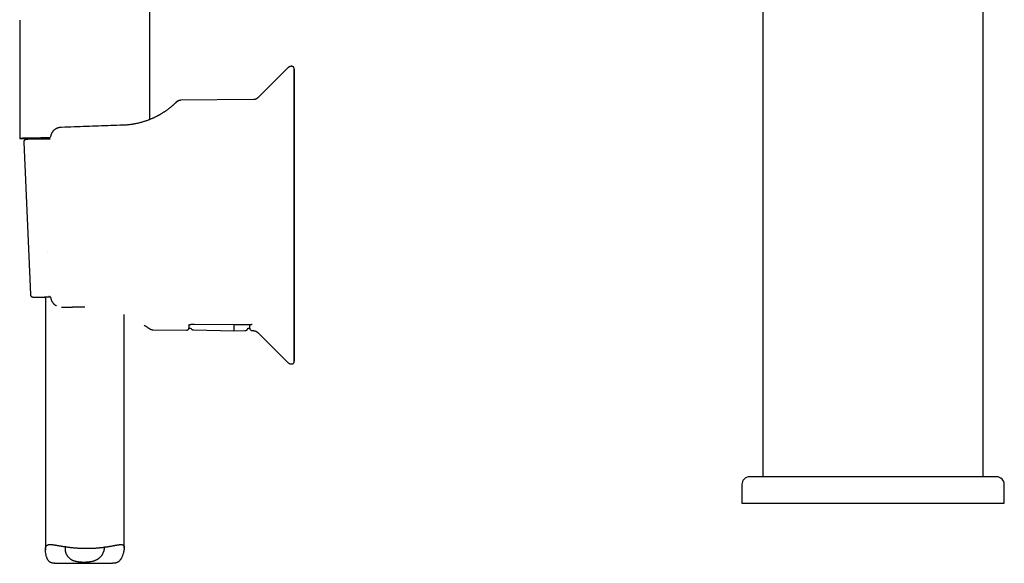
# Model space of a CAD drawing. Header units: millimetres. Extents: x 8 to 916, y 12 to 932.
# Tile 38 of 72: x 242 to 429, y 650 to 754. Entities that reach past the tile are written whole.
import ezdxf

# ---------------------------------------------------------------- set-up
doc = ezdxf.new("R2010")
doc.units = ezdxf.units.MM

msp = doc.modelspace()

# ---------------------------------------------------------------- linework, layer by layer
at = {"color": 7, "linetype": 'Continuous', "lineweight": 30}
for p, q in [((383.35, 826.32), (383.35, 666.82)), ((425.35, 666.82), (425.35, 826.32)), ((266.59, 734.86), (266.59, 796.25)), ((241.79, 753.75), (241.79, 731.25)), ((292.89, 744.7), (287.14, 738.99)), ((286.3, 738.64), (272.41, 738.52)), ((249.78, 733.37), (249.78, 733.37)), ((242.56, 730.54), (243.82, 701.54)), ((246.69, 701.08), (246.69, 652.91)), ((247.69, 701.13), (247.65, 701.13)), ((261.69, 653.3), (261.69, 697.74)), ((267.15, 694.82), (273.57, 694.76)), ((274.06, 695.14), (274.35, 695.14)), ((274.87, 694.81), (274.87, 694.81)), ((274.87, 694.8), (282.59, 694.6)), ((282.59, 694.6), (284.7, 694.66)), ((282.59, 694.6), (282.59, 694.6)), ((284.7, 694.66), (284.7, 694.66)), ((285.28, 695.14), (285.61, 695.14)), ((286.11, 694.65), (286.3, 694.65)), ((287.14, 694.3), (292.89, 688.59)), ((427.85, 666.82), (380.85, 666.82)), ((379.35, 665.32), (379.35, 661.82)), ((429.35, 661.82), (429.35, 665.32)), ((379.35, 661.82), (429.35, 661.82)), ((248.41, 650.34), (259.5, 650.34))]:
    msp.add_line(p, q, dxfattribs=at)
at = {"color": 7, "linetype": 'Continuous', "lineweight": 30, "flags": 128}
for points in [[(294.09, 688.8), (294.09, 688.82), (294.09, 688.86), (294.09, 688.91), (294.09, 688.98), (294.09, 689.08), (294.09, 689.19), (294.09, 689.32), (294.09, 689.47), (294.09, 689.64), (294.09, 689.82), (294.09, 690.03), (294.09, 690.25), (294.09, 690.49), (294.09, 690.75), (294.09, 691.03), (294.09, 691.32), (294.09, 691.63), (294.09, 691.96), (294.09, 692.31), (294.09, 692.67), (294.09, 693.05), (294.09, 693.44), (294.09, 693.85), (294.09, 694.28), (294.09, 694.72), (294.09, 695.18), (294.09, 695.65), (294.09, 696.13), (294.09, 696.63), (294.09, 697.15), (294.09, 697.68), (294.09, 698.22), (294.09, 698.77), (294.09, 699.33), (294.09, 699.91), (294.09, 700.5), (294.09, 701.1), (294.09, 701.71), (294.09, 702.33), (294.09, 702.96), (294.09, 703.6), (294.09, 704.24), (294.09, 704.9), (294.09, 705.57), (294.09, 706.24), (294.09, 706.92), (294.09, 707.6), (294.09, 708.3), (294.09, 709), (294.09, 709.7), (294.09, 710.41), (294.09, 711.12), (294.09, 711.84), (294.09, 712.56), (294.09, 713.28), (294.09, 714), (294.09, 714.73), (294.09, 715.46), (294.09, 716.19), (294.09, 716.91), (294.09, 717.64), (294.09, 718.37), (294.09, 719.1), (294.09, 719.82), (294.09, 720.55), (294.09, 721.27), (294.09, 721.98), (294.09, 722.7), (294.09, 723.41), (294.09, 724.11), (294.09, 724.81), (294.09, 725.51), (294.09, 726.19), (294.09, 726.87), (294.09, 727.55), (294.09, 728.22), (294.09, 728.87), (294.09, 729.53), (294.09, 730.17), (294.09, 730.8), (294.09, 731.42), (294.09, 732.04), (294.09, 732.64), (294.09, 733.23), (294.09, 733.81), (294.09, 734.38), (294.09, 734.93), (294.09, 735.48), (294.09, 736.01), (294.09, 736.52), (294.09, 737.03), (294.09, 737.52), (294.09, 737.99), (294.09, 738.45), (294.09, 738.9), (294.09, 739.33), (294.09, 739.74), (294.09, 740.14), (294.09, 740.53), (294.09, 740.89), (294.09, 741.24), (294.09, 741.58), (294.09, 741.89), (294.09, 742.19), (294.09, 742.47), (294.09, 742.74), (294.09, 742.98), (294.09, 743.21), (294.09, 743.42), (294.09, 743.61), (294.09, 743.78), (294.09, 743.94), (294.09, 744.07), (294.09, 744.19), (294.09, 744.29), (294.09, 744.36), (294.09, 744.42), (294.09, 744.46), (294.09, 744.49), (294.09, 744.49)], [(294.09, 744.48), (294.09, 744.47), (294.09, 744.44), (294.09, 744.38), (294.09, 744.31), (294.09, 744.22), (294.09, 744.1), (294.09, 743.97), (294.09, 743.82), (294.09, 743.66), (294.09, 743.47), (294.09, 743.27), (294.09, 743.04), (294.09, 742.8), (294.09, 742.54), (294.09, 742.27), (294.09, 741.97), (294.09, 741.66), (294.09, 741.33), (294.09, 740.99), (294.09, 740.62), (294.09, 740.25), (294.09, 739.85), (294.09, 739.44), (294.09, 739.01), (294.09, 738.57), (294.09, 738.12), (294.09, 737.64), (294.09, 737.16), (294.09, 736.66), (294.09, 736.14), (294.09, 735.62), (294.09, 735.08), (294.09, 734.52), (294.09, 733.96), (294.09, 733.38), (294.09, 732.79), (294.09, 732.2), (294.09, 731.59), (294.09, 730.97), (294.09, 730.34), (294.09, 729.7), (294.09, 729.05), (294.09, 728.39), (294.09, 727.73), (294.09, 727.05), (294.09, 726.37), (294.09, 725.69), (294.09, 725), (294.09, 724.3), (294.09, 723.59), (294.09, 722.89), (294.09, 722.17), (294.09, 721.46), (294.09, 720.74), (294.09, 720.01), (294.09, 719.29), (294.09, 718.56), (294.09, 717.84), (294.09, 717.11), (294.09, 716.38), (294.09, 715.65), (294.09, 714.92), (294.09, 714.19), (294.09, 713.47), (294.09, 712.75), (294.09, 712.03), (294.09, 711.31), (294.09, 710.6), (294.09, 709.89), (294.09, 709.18), (294.09, 708.48), (294.09, 707.79), (294.09, 707.1), (294.09, 706.42), (294.09, 705.74), (294.09, 705.08), (294.09, 704.42), (294.09, 703.77), (294.09, 703.13), (294.09, 702.49), (294.09, 701.87), (294.09, 701.26), (294.09, 700.66), (294.09, 700.06), (294.09, 699.48), (294.09, 698.92), (294.09, 698.36), (294.09, 697.82), (294.09, 697.29), (294.09, 696.77), (294.09, 696.27), (294.09, 695.78), (294.09, 695.3), (294.09, 694.84), (294.09, 694.39), (294.09, 693.96), (294.09, 693.55), (294.09, 693.15), (294.09, 692.77), (294.09, 692.4), (294.09, 692.05), (294.09, 691.72), (294.09, 691.4), (294.09, 691.1), (294.09, 690.82), (294.09, 690.56), (294.09, 690.31), (294.09, 690.08), (294.09, 689.87), (294.09, 689.68), (294.09, 689.51), (294.09, 689.36), (294.09, 689.22), (294.09, 689.1), (294.09, 689.01), (294.09, 688.93), (294.09, 688.87), (294.09, 688.83), (294.09, 688.81)], [(247.64, 731.34), (247.49, 731.34), (247.25, 731.34), (247.02, 731.34), (246.79, 731.34), (246.56, 731.34), (246.34, 731.33), (246.13, 731.33), (245.92, 731.33), (245.72, 731.33), (245.52, 731.33), (245.33, 731.32), (245.15, 731.32), (244.97, 731.32), (244.8, 731.32), (244.63, 731.31), (244.47, 731.31), (244.32, 731.31), (244.17, 731.31), (244.03, 731.3), (243.9, 731.3), (243.78, 731.3), (243.66, 731.3), (243.55, 731.29), (243.44, 731.29), (243.35, 731.29), (243.26, 731.29), (243.18, 731.28), (243.11, 731.28), (243.04, 731.28), (242.98, 731.27), (242.93, 731.27), (242.89, 731.27), (242.85, 731.27), (242.83, 731.26), (242.81, 731.26), (242.79, 731.26), (242.79, 731.25), (242.79, 731.25), (242.81, 731.25), (242.82, 731.25), (242.85, 731.24), (242.89, 731.24), (242.93, 731.24), (242.98, 731.23), (243.04, 731.23), (243.1, 731.23), (243.18, 731.23), (243.26, 731.22), (243.35, 731.22), (243.44, 731.22), (243.55, 731.21), (243.66, 731.21), (243.77, 731.21), (243.9, 731.21), (244.03, 731.2), (244.17, 731.2), (244.32, 731.2), (244.47, 731.2), (244.63, 731.19), (244.79, 731.19), (244.97, 731.19), (245.14, 731.19), (245.33, 731.19), (245.52, 731.18), (245.72, 731.18), (245.92, 731.18), (246.13, 731.18), (246.34, 731.17), (246.56, 731.17), (246.79, 731.17), (247.01, 731.17), (247.25, 731.17), (247.49, 731.17), (247.62, 731.16)], [(247.05, 709.65), (247.05, 709.65), (247.05, 709.66), (247.05, 709.66)], [(247.49, 701.13), (247.35, 701.13), (247.33, 701.13)], [(275.08, 695.9), (282.51, 695.84), (285.93, 695.8)]]:
    msp.add_lwpolyline(points, dxfattribs=at)
at = {"color": 7, "linetype": 'Continuous', "lineweight": 30}
for centre, radius, start, end in [((243.69, 705.17), 26.15, 89.4085, 94.1567), ((246.72, 847.24), 116.09, 267.5653, 270.4453), ((250.19, 254.8), 476.56, 90.3063, 90.7497), ((286.11, 695.15), 0.5, 181, 269.4917), ((380.85, 665.32), 1.5, 90, 180), ((427.85, 665.32), 1.5, 0, 90)]:
    msp.add_arc(centre, radius, start, end, dxfattribs=at)
for points, knots in [([(293.59, 744.99), (293.59, 744.99), (293.57, 744.99), (293.52, 744.99), (293.46, 744.98), (293.4, 744.97), (293.34, 744.96), (293.27, 744.94), (293.22, 744.92), (293.16, 744.89), (293.11, 744.87), (293.05, 744.83), (293, 744.8), (292.96, 744.76), (292.92, 744.73), (292.89, 744.71), (292.89, 744.7)], [0, 0, 0, 0, 0.001282, 0.084273, 0.166569, 0.248186, 0.329135, 0.409422, 0.489046, 0.568001, 0.646275, 0.723853, 0.80071, 0.876817, 0.952136, 1, 1, 1, 1]), ([(294.09, 744.5), (294.09, 744.5), (294.09, 744.5), (294.09, 744.5), (294.09, 744.51), (294.09, 744.51), (294.09, 744.52), (294.09, 744.53), (294.09, 744.53), (294.09, 744.55), (294.08, 744.56), (294.08, 744.58), (294.08, 744.6), (294.07, 744.63), (294.06, 744.67), (294.04, 744.7), (294.03, 744.74), (294, 744.77), (293.98, 744.8), (293.95, 744.84), (293.92, 744.86), (293.89, 744.89), (293.85, 744.92), (293.82, 744.94), (293.78, 744.95), (293.74, 744.97), (293.69, 744.98), (293.65, 744.99), (293.61, 744.99), (293.59, 744.99), (293.59, 744.99)], [0, 0, 0, 0, 0.0434819, 0.1040699, 0.1442095, 0.1714964, 0.1934558, 0.2116375, 0.2278831, 0.2437336, 0.2606239, 0.2810603, 0.3074402, 0.3403141, 0.3765545, 0.4148297, 0.4550328, 0.4966534, 0.5392337, 0.5824598, 0.6261288, 0.6701095, 0.7143151, 0.7586862, 0.8031809, 0.8477685, 0.892426, 0.9415126, 0.9898026, 1, 1, 1, 1]), ([(294.09, 744.48), (294.09, 744.48), (294.09, 744.49), (294.09, 744.49), (294.09, 744.5), (294.09, 744.5)], [0, 0, 0, 0, 0.297968, 0.768333, 1, 1, 1, 1]), ([(287.14, 738.99), (287.14, 738.99), (287.12, 738.97), (287.09, 738.94), (287.04, 738.9), (286.98, 738.86), (286.93, 738.82), (286.87, 738.79), (286.81, 738.76), (286.75, 738.73), (286.68, 738.71), (286.61, 738.68), (286.54, 738.67), (286.46, 738.65), (286.39, 738.65), (286.34, 738.64), (286.31, 738.64), (286.3, 738.64)], [0, 0, 0, 0, 0.000793, 0.072689, 0.144718, 0.216856, 0.289083, 0.361385, 0.43375, 0.506169, 0.586629, 0.666603, 0.745889, 0.824526, 0.902551, 0.979993, 1, 1, 1, 1]), ([(272.4, 738.51), (272.37, 738.51), (272.3, 738.51), (272.2, 738.49), (272.12, 738.47), (272.04, 738.44), (271.98, 738.42), (271.93, 738.39), (271.9, 738.37), (271.87, 738.36), (271.85, 738.34), (271.83, 738.33), (271.82, 738.32), (271.8, 738.31), (271.79, 738.3), (271.78, 738.29), (271.76, 738.27), (271.74, 738.26), (271.73, 738.24), (271.71, 738.23), (271.7, 738.22), (271.69, 738.22), (271.69, 738.21), (271.68, 738.2), (271.67, 738.19), (271.65, 738.17), (271.63, 738.15), (271.6, 738.13), (271.58, 738.11), (271.55, 738.08), (271.51, 738.05), (271.48, 738.02), (271.43, 737.98), (271.38, 737.93), (271.33, 737.88), (271.27, 737.83), (271.21, 737.77), (271.14, 737.71), (271.06, 737.63), (270.96, 737.55), (270.85, 737.46), (270.74, 737.36), (270.63, 737.27), (270.51, 737.17), (270.38, 737.07), (270.24, 736.96), (270.09, 736.85), (269.93, 736.73), (269.76, 736.6), (269.58, 736.48), (269.4, 736.35), (269.21, 736.23), (269.03, 736.11), (268.85, 736), (268.68, 735.9), (268.54, 735.81), (268.41, 735.74), (268.29, 735.67), (268.16, 735.6), (268.02, 735.53), (267.87, 735.45), (267.71, 735.37), (267.54, 735.28), (267.35, 735.19), (267.15, 735.1), (266.94, 735.01), (266.72, 734.92), (266.49, 734.82), (266.25, 734.73), (265.99, 734.63), (265.72, 734.54), (265.43, 734.45), (265.14, 734.36), (264.83, 734.28), (264.51, 734.19), (264.18, 734.12), (263.85, 734.05), (263.52, 733.99), (263.2, 733.94), (262.87, 733.89), (262.53, 733.85), (262.17, 733.81), (261.81, 733.79), (261.56, 733.78), (261.44, 733.77)], [0, 0, 0, 0, 0.005579, 0.010712, 0.015359, 0.0195, 0.023124, 0.026238, 0.028248, 0.029994, 0.031554, 0.03333, 0.035467, 0.038023, 0.04103, 0.04426, 0.050851, 0.056713, 0.061847, 0.066258, 0.069946, 0.072916, 0.076777, 0.08066, 0.084589, 0.09534, 0.106422, 0.116677, 0.12756, 0.139089, 0.151259, 0.164331, 0.178054, 0.192417, 0.207281, 0.221998, 0.236478, 0.25073, 0.270307, 0.28946, 0.308203, 0.326549, 0.34459, 0.36245, 0.380527, 0.398838, 0.417353, 0.436525, 0.455813, 0.475119, 0.493914, 0.512129, 0.52978, 0.544861, 0.55953, 0.573797, 0.58253, 0.592009, 0.602242, 0.613192, 0.624406, 0.636262, 0.648758, 0.661897, 0.67568, 0.690114, 0.704327, 0.719134, 0.734547, 0.750587, 0.767276, 0.783705, 0.80077, 0.818371, 0.836422, 0.85494, 0.873945, 0.890645, 0.907743, 0.925264, 0.943238, 0.961697, 0.980624, 1, 1, 1, 1]), ([(272.4, 738.51), (272.41, 738.51), (272.41, 738.52), (272.41, 738.52), (272.41, 738.52)], [0, 0, 0, 0, 0.309538, 1, 1, 1, 1]), ([(249.56, 733.35), (249.54, 733.35), (249.49, 733.34), (249.42, 733.33), (249.37, 733.32), (249.35, 733.32)], [0, 0, 0, 0, 0.240967, 0.717641, 1, 1, 1, 1]), ([(249.78, 733.37), (249.75, 733.37), (249.67, 733.36), (249.6, 733.35), (249.56, 733.35)], [0, 0, 0, 0, 0.491821, 1, 1, 1, 1]), ([(249.78, 733.37), (249.74, 733.37), (249.66, 733.36), (249.59, 733.35), (249.56, 733.35)], [0, 0, 0, 0, 0.610952, 1, 1, 1, 1]), ([(261.44, 733.77), (260.67, 733.75), (259.13, 733.69), (256.81, 733.61), (254.48, 733.53), (252.13, 733.45), (250.57, 733.4), (249.78, 733.37)], [0, 0, 0, 0, 0.197835, 0.396893, 0.596982, 0.798016, 1, 1, 1, 1]), ([(249.36, 733.32), (249.32, 733.31), (249.24, 733.3), (249.14, 733.27), (249.03, 733.24), (248.92, 733.2), (248.81, 733.15), (248.68, 733.08), (248.55, 733), (248.42, 732.91), (248.32, 732.82), (248.23, 732.74), (248.16, 732.66), (248.1, 732.59), (248.04, 732.51), (247.98, 732.43), (247.93, 732.34), (247.87, 732.24), (247.82, 732.13), (247.77, 732), (247.72, 731.85), (247.68, 731.7), (247.67, 731.59), (247.66, 731.54)], [0, 0, 0, 0, 0.046287, 0.090068, 0.131746, 0.173623, 0.217052, 0.273493, 0.332262, 0.39295, 0.452525, 0.491341, 0.529532, 0.567133, 0.604189, 0.640776, 0.679781, 0.723198, 0.771126, 0.823314, 0.879234, 0.938372, 1, 1, 1, 1]), ([(247.62, 731.15), (247.58, 731.15), (247.48, 731.15), (247.32, 731.15), (247.15, 731.14), (246.98, 731.14), (246.82, 731.14), (246.66, 731.14), (246.5, 731.14), (246.35, 731.14), (246.19, 731.14), (246.04, 731.13), (245.9, 731.13), (245.75, 731.13), (245.61, 731.13), (245.48, 731.13), (245.34, 731.13), (245.21, 731.12), (245.09, 731.12), (244.96, 731.12), (244.84, 731.12), (244.73, 731.12), (244.61, 731.12), (244.5, 731.11), (244.4, 731.11), (244.3, 731.11), (244.2, 731.11), (244.1, 731.11), (244.01, 731.1), (243.92, 731.1), (243.84, 731.1), (243.76, 731.1), (243.69, 731.1), (243.61, 731.09), (243.55, 731.09), (243.48, 731.09), (243.42, 731.09), (243.37, 731.09), (243.31, 731.08), (243.26, 731.08), (243.22, 731.08), (243.17, 731.08), (243.13, 731.07), (243.1, 731.07), (243.06, 731.07), (243.03, 731.07), (243.01, 731.06), (242.99, 731.06), (242.98, 731.06), (242.96, 731.05), (242.94, 731.05), (242.93, 731.04), (242.91, 731.04), (242.89, 731.03), (242.87, 731.02), (242.85, 731.01), (242.82, 731), (242.8, 730.99), (242.77, 730.97), (242.75, 730.95), (242.72, 730.93), (242.69, 730.9), (242.67, 730.87), (242.64, 730.83), (242.62, 730.8), (242.6, 730.76), (242.59, 730.72), (242.57, 730.67), (242.57, 730.63), (242.56, 730.58), (242.56, 730.55), (242.56, 730.54)], [0, 0, 0, 0, 0.014836, 0.034675, 0.054514, 0.074355, 0.094196, 0.114038, 0.133881, 0.153725, 0.173571, 0.193418, 0.213266, 0.233116, 0.252968, 0.272822, 0.292679, 0.312538, 0.3324, 0.352265, 0.372134, 0.392007, 0.411885, 0.431768, 0.451657, 0.471554, 0.49146, 0.511375, 0.531302, 0.551243, 0.5712, 0.591178, 0.61118, 0.631213, 0.651284, 0.671404, 0.691587, 0.711853, 0.732232, 0.752769, 0.773535, 0.79465, 0.816337, 0.83907, 0.864134, 0.880917, 0.893936, 0.903104, 0.910688, 0.916996, 0.922351, 0.927001, 0.931132, 0.934896, 0.938419, 0.941807, 0.945155, 0.948515, 0.951954, 0.955515, 0.959211, 0.963029, 0.96694, 0.970915, 0.97493, 0.97897, 0.983025, 0.987089, 0.991565, 0.995975, 1, 1, 1, 1]), ([(243.82, 701.54), (243.82, 701.54), (243.82, 701.52), (243.82, 701.49), (243.83, 701.44), (243.84, 701.4), (243.86, 701.36), (243.88, 701.32), (243.9, 701.29), (243.92, 701.25), (243.95, 701.22), (243.98, 701.2), (244, 701.17), (244.03, 701.15), (244.05, 701.14), (244.08, 701.12), (244.1, 701.11), (244.12, 701.1), (244.14, 701.09), (244.16, 701.09), (244.18, 701.08), (244.2, 701.08), (244.21, 701.07), (244.23, 701.07), (244.24, 701.07), (244.26, 701.06), (244.28, 701.06), (244.3, 701.06), (244.33, 701.05), (244.36, 701.05), (244.4, 701.05), (244.44, 701.05), (244.49, 701.04), (244.54, 701.04), (244.59, 701.04), (244.64, 701.04), (244.7, 701.04), (244.76, 701.03), (244.83, 701.03), (244.9, 701.03), (244.97, 701.03), (245.05, 701.03), (245.13, 701.02), (245.21, 701.02), (245.3, 701.02), (245.39, 701.02), (245.49, 701.02), (245.59, 701.02), (245.69, 701.01), (245.8, 701.01), (245.91, 701.01), (246.02, 701.01), (246.14, 701.01), (246.26, 701.01), (246.38, 701), (246.51, 701), (246.61, 701), (246.67, 701), (246.69, 701)], [0, 0, 0, 0, 0.001122, 0.00735, 0.01348, 0.019516, 0.025462, 0.031317, 0.037076, 0.042733, 0.048273, 0.053677, 0.058919, 0.063975, 0.068843, 0.073548, 0.078155, 0.082761, 0.087456, 0.092358, 0.097611, 0.103382, 0.10987, 0.117325, 0.126079, 0.136604, 0.149635, 0.166473, 0.190034, 0.231335, 0.262042, 0.291081, 0.321849, 0.351456, 0.380405, 0.408955, 0.437242, 0.465347, 0.493321, 0.521198, 0.549001, 0.576746, 0.604447, 0.63211, 0.659745, 0.687355, 0.714945, 0.742518, 0.770078, 0.797625, 0.825161, 0.852689, 0.88021, 0.907723, 0.935231, 0.962734, 0.990232, 1, 1, 1, 1]), ([(246.52, 701.07), (246.52, 701.07), (246.52, 701.07), (246.53, 701.07), (246.53, 701.07), (246.54, 701.07), (246.56, 701.07), (246.58, 701.08), (246.6, 701.08), (246.63, 701.08), (246.66, 701.08), (246.7, 701.08), (246.74, 701.08), (246.79, 701.08), (246.84, 701.09), (246.9, 701.09), (246.96, 701.09), (247.03, 701.09), (247.09, 701.09), (247.17, 701.09), (247.24, 701.1), (247.32, 701.1), (247.41, 701.1), (247.5, 701.1), (247.59, 701.1), (247.66, 701.1), (247.69, 701.1), (247.7, 701.1)], [0, 0, 0, 0, 0.003358, 0.028976, 0.05821, 0.091008, 0.127065, 0.165887, 0.20691, 0.2496, 0.293514, 0.338318, 0.383765, 0.429682, 0.475946, 0.522468, 0.569187, 0.616057, 0.663045, 0.710126, 0.757282, 0.804497, 0.851762, 0.899068, 0.946407, 0.993774, 1, 1, 1, 1]), ([(247.71, 700.94), (247.72, 700.89), (247.73, 700.77), (247.77, 700.62), (247.82, 700.47), (247.87, 700.34), (247.93, 700.22), (247.99, 700.12), (248.05, 700.03), (248.11, 699.95), (248.17, 699.88), (248.22, 699.82), (248.27, 699.77), (248.32, 699.72), (248.37, 699.66), (248.44, 699.61), (248.52, 699.55), (248.61, 699.49), (248.69, 699.44), (248.73, 699.41), (248.75, 699.4)], [0, 0, 0, 0, 0.088786, 0.172741, 0.251249, 0.324179, 0.391579, 0.453535, 0.510184, 0.561569, 0.607726, 0.648691, 0.684503, 0.719411, 0.759797, 0.805637, 0.856905, 0.913573, 0.975552, 1, 1, 1, 1]), ([(249.74, 699.15), (249.8, 699.15), (249.91, 699.15), (250.08, 699.15), (250.26, 699.15), (250.44, 699.15), (250.61, 699.15), (250.79, 699.15), (250.97, 699.15), (251.17, 699.15), (251.38, 699.15), (251.6, 699.15), (251.82, 699.15), (252.03, 699.16), (252.3, 699.16), (252.63, 699.16), (253.02, 699.16), (253.41, 699.16), (253.8, 699.16), (254.06, 699.16), (254.19, 699.16)], [0, 0, 0, 0, 0.039839, 0.079709, 0.119709, 0.159859, 0.200116, 0.240384, 0.280528, 0.320451, 0.370285, 0.419687, 0.468669, 0.517343, 0.565958, 0.652766, 0.739574, 0.826382, 0.91319, 1, 1, 1, 1]), ([(273.98, 695.71), (273.98, 695.71), (273.98, 695.71), (273.98, 695.71), (273.99, 695.72), (274, 695.73), (274.02, 695.73), (274.04, 695.74), (274.07, 695.75), (274.09, 695.76), (274.13, 695.78), (274.16, 695.79), (274.2, 695.8), (274.25, 695.81), (274.3, 695.82), (274.35, 695.84), (274.4, 695.85), (274.46, 695.86), (274.52, 695.87), (274.58, 695.87), (274.65, 695.88), (274.71, 695.89), (274.78, 695.89), (274.84, 695.9), (274.91, 695.9), (274.98, 695.9), (275.04, 695.9), (275.07, 695.9), (275.08, 695.9)], [0, 0, 0, 0, 0.026907, 0.057687, 0.089712, 0.123052, 0.157719, 0.193671, 0.230814, 0.269017, 0.308124, 0.347932, 0.389024, 0.428438, 0.46906, 0.510627, 0.552924, 0.595732, 0.638834, 0.682023, 0.725049, 0.767752, 0.810014, 0.851728, 0.893648, 0.935869, 0.978323, 1, 1, 1, 1]), ([(265.52, 695.67), (265.57, 695.65), (265.66, 695.59), (265.8, 695.5), (265.93, 695.42), (266.05, 695.34), (266.17, 695.26), (266.25, 695.21), (266.31, 695.17), (266.35, 695.14), (266.38, 695.12), (266.41, 695.1), (266.44, 695.08), (266.46, 695.07), (266.48, 695.06), (266.49, 695.05), (266.51, 695.04), (266.52, 695.03), (266.53, 695.03), (266.54, 695.02), (266.55, 695.02), (266.56, 695.01), (266.57, 695), (266.59, 694.99), (266.61, 694.97), (266.63, 694.96), (266.65, 694.95), (266.66, 694.95), (266.68, 694.94), (266.69, 694.93), (266.7, 694.93), (266.71, 694.92), (266.73, 694.91), (266.74, 694.91), (266.75, 694.9), (266.76, 694.9), (266.77, 694.89), (266.8, 694.88), (266.84, 694.87), (266.89, 694.85), (266.96, 694.84), (267.02, 694.83), (267.06, 694.82), (267.07, 694.82)], [0, 0, 0, 0, 0.0650551, 0.1385037, 0.2130743, 0.2932232, 0.3741396, 0.4558509, 0.4942036, 0.5305658, 0.5647931, 0.5968952, 0.6268787, 0.6492192, 0.6702227, 0.6898899, 0.7097124, 0.720744, 0.7322231, 0.7441521, 0.7565358, 0.7703206, 0.7866463, 0.8050201, 0.8244416, 0.8425584, 0.8593249, 0.8747335, 0.8887776, 0.9014418, 0.9113812, 0.920306, 0.9282882, 0.9354284, 0.9376464, 0.9397927, 0.9422116, 0.9478068, 0.9559672, 0.9667515, 0.980164, 0.9961629, 1, 1, 1, 1]), ([(273.57, 694.76), (273.57, 694.76), (273.59, 694.76), (273.63, 694.76), (273.67, 694.77), (273.72, 694.78), (273.76, 694.8), (273.8, 694.81), (273.83, 694.84), (273.87, 694.86), (273.9, 694.88), (273.93, 694.91), (273.95, 694.94), (273.98, 694.97), (274, 695), (274.01, 695.03), (274.03, 695.06), (274.04, 695.09), (274.05, 695.12), (274.05, 695.14), (274.06, 695.14)], [0, 0, 0, 0, 0.026211, 0.093937, 0.160553, 0.226105, 0.290615, 0.354091, 0.416522, 0.477883, 0.538127, 0.597192, 0.654987, 0.711393, 0.766242, 0.819291, 0.870158, 0.918173, 0.962142, 1, 1, 1, 1]), ([(274.06, 695.14), (274.06, 695.14), (274.06, 695.14), (274.06, 695.15), (274.06, 695.16), (274.06, 695.18), (274.06, 695.21), (274.06, 695.24), (274.06, 695.27), (274.06, 695.31), (274.06, 695.36), (274.06, 695.41), (274.06, 695.47), (274.06, 695.55), (274.06, 695.64), (274.06, 695.72), (274.07, 695.75)], [0, 0, 0, 0, 0.048845, 0.116707, 0.184641, 0.252574, 0.320836, 0.389098, 0.457433, 0.525767, 0.594619, 0.663471, 0.732398, 0.801325, 0.9052, 1, 1, 1, 1]), ([(274.35, 695.14), (274.35, 695.14), (274.36, 695.12), (274.38, 695.09), (274.4, 695.05), (274.43, 695.01), (274.46, 694.98), (274.49, 694.95), (274.53, 694.92), (274.57, 694.89), (274.61, 694.87), (274.65, 694.85), (274.7, 694.83), (274.75, 694.82), (274.8, 694.81), (274.84, 694.8), (274.86, 694.8), (274.87, 694.8)], [0, 0, 0, 0, 0.027566, 0.095064, 0.164023, 0.233971, 0.304604, 0.375725, 0.447203, 0.518948, 0.590894, 0.662997, 0.73522, 0.807537, 0.88716, 0.965718, 1, 1, 1, 1]), ([(282.59, 695.83), (282.59, 695.82), (282.59, 695.78), (282.59, 695.71), (282.59, 695.62), (282.59, 695.54), (282.59, 695.48), (282.59, 695.43), (282.59, 695.41), (282.59, 695.4)], [0, 0, 0, 0, 0.050817, 0.206711, 0.367128, 0.523084, 0.683567, 0.839523, 1, 1, 1, 1]), ([(282.59, 695.4), (282.59, 695.35), (282.59, 695.26), (282.59, 695.13), (282.59, 695.02), (282.59, 694.93), (282.59, 694.84), (282.59, 694.76), (282.59, 694.7), (282.59, 694.65), (282.59, 694.61), (282.59, 694.61), (282.59, 694.6)], [0, 0, 0, 0, 0.093337, 0.186673, 0.280008, 0.373343, 0.466676, 0.56001, 0.670008, 0.780006, 0.890003, 1, 1, 1, 1]), ([(284.7, 694.66), (284.72, 694.66), (284.75, 694.66), (284.79, 694.67), (284.84, 694.68), (284.89, 694.69), (284.93, 694.71), (284.97, 694.73), (285.01, 694.75), (285.05, 694.78), (285.09, 694.81), (285.12, 694.84), (285.15, 694.87), (285.17, 694.9), (285.2, 694.94), (285.22, 694.97), (285.23, 695.01), (285.25, 695.04), (285.26, 695.08), (285.27, 695.11), (285.27, 695.13), (285.28, 695.14), (285.28, 695.14)], [0, 0, 0, 0, 0.0526377, 0.1135021, 0.1735445, 0.2327845, 0.2912298, 0.3488775, 0.4057141, 0.4617152, 0.5168448, 0.5710538, 0.6242778, 0.6764335, 0.7274144, 0.7770821, 0.8252545, 0.8716793, 0.9159773, 0.957498, 0.9950089, 1, 1, 1, 1]), ([(285.61, 695.14), (285.61, 695.14), (285.61, 695.14), (285.61, 695.15), (285.61, 695.18), (285.61, 695.21), (285.61, 695.25), (285.61, 695.3), (285.61, 695.38), (285.61, 695.47), (285.6, 695.56), (285.6, 695.66), (285.6, 695.75), (285.6, 695.8), (285.6, 695.81)], [0, 0, 0, 0, 0.023552, 0.141327, 0.259103, 0.318376, 0.377649, 0.495224, 0.612799, 0.704021, 0.795266, 0.886511, 0.977733, 1, 1, 1, 1]), ([(286.09, 695.83), (286.09, 695.83), (286.06, 695.82), (286.01, 695.81), (285.96, 695.8), (285.93, 695.8), (285.93, 695.8)], [0, 0, 0, 0, 0.0198413, 0.4717351, 0.9288756, 1, 1, 1, 1]), ([(286.3, 694.65), (286.31, 694.65), (286.33, 694.65), (286.38, 694.65), (286.45, 694.64), (286.52, 694.63), (286.59, 694.61), (286.66, 694.59), (286.72, 694.57), (286.78, 694.54), (286.85, 694.52), (286.9, 694.48), (286.96, 694.45), (287.01, 694.41), (287.07, 694.37), (287.11, 694.33), (287.13, 694.31), (287.14, 694.3)], [0, 0, 0, 0, 0.0127798, 0.0893858, 0.1654588, 0.2410087, 0.3160413, 0.3905589, 0.4645602, 0.5380403, 0.6109909, 0.6833998, 0.7552508, 0.8265237, 0.897193, 0.9672279, 1, 1, 1, 1]), ([(292.88, 688.59), (292.89, 688.59), (292.9, 688.58), (292.93, 688.55), (292.98, 688.51), (293.03, 688.47), (293.08, 688.44), (293.13, 688.41), (293.19, 688.39), (293.25, 688.36), (293.31, 688.34), (293.38, 688.32), (293.44, 688.31), (293.51, 688.31), (293.56, 688.3), (293.58, 688.3), (293.59, 688.3)], [0, 0, 0, 0, 0.007123, 0.084717, 0.162495, 0.240419, 0.318462, 0.396602, 0.474822, 0.55311, 0.63996, 0.726156, 0.811492, 0.896022, 0.979789, 1, 1, 1, 1]), ([(293.59, 688.3), (293.59, 688.3), (293.61, 688.3), (293.65, 688.31), (293.69, 688.31), (293.74, 688.32), (293.78, 688.34), (293.82, 688.36), (293.85, 688.38), (293.89, 688.4), (293.92, 688.42), (293.95, 688.45), (293.97, 688.48), (294, 688.51), (294.02, 688.54), (294.03, 688.57), (294.05, 688.6), (294.06, 688.64), (294.07, 688.66), (294.08, 688.69), (294.08, 688.71), (294.08, 688.73), (294.09, 688.74), (294.09, 688.76), (294.09, 688.76), (294.09, 688.77), (294.09, 688.78), (294.09, 688.78), (294.09, 688.79), (294.09, 688.79), (294.09, 688.79), (294.09, 688.8), (294.09, 688.8), (294.09, 688.8), (294.09, 688.8)], [0, 0, 0, 0, 0.009751, 0.045107, 0.07988, 0.114094, 0.147765, 0.180898, 0.213489, 0.245527, 0.27699, 0.307848, 0.338059, 0.367566, 0.396294, 0.424143, 0.450967, 0.476542, 0.500467, 0.522004, 0.540171, 0.554783, 0.566865, 0.577757, 0.588727, 0.600725, 0.614929, 0.632897, 0.656744, 0.689689, 0.737061, 0.808621, 0.925628, 1, 1, 1, 1]), ([(248.41, 650.34), (248.37, 650.34), (248.3, 650.35), (248.18, 650.35), (248.07, 650.37), (247.96, 650.39), (247.85, 650.42), (247.75, 650.45), (247.66, 650.5), (247.57, 650.55), (247.48, 650.61), (247.4, 650.69), (247.32, 650.77), (247.25, 650.86), (247.17, 650.97), (247.1, 651.09), (247.04, 651.22), (246.98, 651.35), (246.94, 651.48), (246.88, 651.64), (246.83, 651.85), (246.78, 652.07), (246.74, 652.28), (246.71, 652.48), (246.7, 652.67), (246.69, 652.83), (246.69, 652.95), (246.69, 653.04), (246.7, 653.12), (246.71, 653.2), (246.72, 653.28), (246.73, 653.35), (246.75, 653.42), (246.77, 653.48), (246.8, 653.55), (246.84, 653.62), (246.88, 653.68), (246.93, 653.73), (246.99, 653.78), (247.06, 653.82), (247.13, 653.85), (247.2, 653.87), (247.28, 653.89), (247.37, 653.91), (247.46, 653.91), (247.56, 653.92), (247.67, 653.92), (247.78, 653.91), (247.89, 653.9), (248.02, 653.89), (248.16, 653.87), (248.32, 653.85), (248.48, 653.83), (248.65, 653.8), (248.83, 653.77), (249.01, 653.74), (249.2, 653.71), (249.38, 653.68), (249.55, 653.65), (249.71, 653.62), (249.87, 653.59), (250.04, 653.57), (250.21, 653.54), (250.39, 653.51), (250.57, 653.49), (250.75, 653.46), (250.94, 653.44), (251.12, 653.41), (251.31, 653.39), (251.51, 653.37), (251.72, 653.34), (251.94, 653.32), (252.16, 653.3), (252.38, 653.28), (252.61, 653.26), (252.84, 653.25), (253.07, 653.24), (253.22, 653.23), (253.3, 653.22)], [0, 0, 0, 0, 0.010127, 0.021562, 0.033074, 0.044586, 0.055954, 0.067323, 0.078802, 0.090281, 0.101917, 0.113554, 0.125309, 0.137064, 0.151104, 0.165145, 0.179284, 0.193423, 0.205657, 0.217891, 0.242407, 0.264489, 0.283484, 0.302548, 0.321632, 0.340887, 0.350538, 0.360188, 0.36995, 0.379712, 0.389518, 0.399324, 0.409206, 0.419101, 0.431763, 0.444425, 0.45719, 0.469955, 0.482845, 0.495736, 0.508721, 0.521707, 0.534334, 0.546962, 0.55966, 0.572359, 0.585138, 0.597917, 0.610754, 0.623591, 0.638626, 0.653661, 0.668775, 0.683889, 0.699096, 0.714303, 0.729582, 0.744861, 0.756667, 0.76848, 0.780634, 0.792788, 0.804977, 0.817167, 0.82945, 0.841733, 0.854054, 0.866374, 0.878469, 0.890574, 0.904163, 0.917753, 0.931396, 0.945039, 0.958751, 0.972463, 0.986231, 1, 1, 1, 1]), ([(250.56, 653.49), (250.56, 653.49), (250.55, 653.47), (250.53, 653.43), (250.5, 653.37), (250.48, 653.32), (250.46, 653.25), (250.45, 653.19), (250.44, 653.12), (250.44, 653.03), (250.44, 652.9), (250.46, 652.75), (250.49, 652.59), (250.54, 652.42), (250.6, 652.26), (250.66, 652.1), (250.74, 651.96), (250.81, 651.84), (250.89, 651.72), (250.98, 651.6), (251.08, 651.48), (251.19, 651.37), (251.31, 651.26), (251.43, 651.17), (251.54, 651.1), (251.63, 651.05), (251.73, 650.99), (251.83, 650.94), (251.93, 650.9), (252.04, 650.85), (252.16, 650.81), (252.28, 650.78), (252.4, 650.75), (252.52, 650.72), (252.64, 650.69), (252.77, 650.67), (252.9, 650.65), (253.04, 650.63), (253.17, 650.62), (253.31, 650.6), (253.45, 650.59), (253.59, 650.59), (253.73, 650.58), (253.87, 650.58), (254.01, 650.58), (254.15, 650.58), (254.29, 650.58), (254.43, 650.59), (254.57, 650.59), (254.7, 650.6), (254.82, 650.61), (254.98, 650.63), (255.17, 650.65), (255.38, 650.68), (255.56, 650.72), (255.7, 650.75), (255.83, 650.79), (255.95, 650.82), (256.07, 650.86), (256.19, 650.91), (256.31, 650.96), (256.42, 651.01), (256.52, 651.06), (256.62, 651.12), (256.72, 651.18), (256.81, 651.24), (256.89, 651.31), (256.98, 651.38), (257.06, 651.45), (257.13, 651.52), (257.22, 651.61), (257.31, 651.72), (257.41, 651.84), (257.5, 651.97), (257.58, 652.1), (257.66, 652.24), (257.72, 652.37), (257.78, 652.51), (257.83, 652.64), (257.87, 652.77), (257.9, 652.89), (257.92, 653.01), (257.94, 653.12), (257.94, 653.22), (257.93, 653.32), (257.93, 653.38), (257.92, 653.41), (257.91, 653.41)], [0, 0, 0, 0, 0.001714, 0.011248, 0.020847, 0.030446, 0.040124, 0.049802, 0.059539, 0.069276, 0.087715, 0.106712, 0.12577, 0.144971, 0.16422, 0.183111, 0.197777, 0.212516, 0.227281, 0.242201, 0.257155, 0.27228, 0.287449, 0.302725, 0.312307, 0.321889, 0.331534, 0.341179, 0.350909, 0.36064, 0.370444, 0.380248, 0.389834, 0.399419, 0.409075, 0.418731, 0.428474, 0.438216, 0.448029, 0.457841, 0.46742, 0.476999, 0.48664, 0.496282, 0.506003, 0.515724, 0.525509, 0.535295, 0.544172, 0.55305, 0.561977, 0.570905, 0.586387, 0.60194, 0.615999, 0.625714, 0.63543, 0.64522, 0.655009, 0.664893, 0.674776, 0.684734, 0.694692, 0.704157, 0.713622, 0.723142, 0.732662, 0.742244, 0.751826, 0.761451, 0.771077, 0.78619, 0.801378, 0.816594, 0.831944, 0.847319, 0.862824, 0.878354, 0.893953, 0.908553, 0.923561, 0.938602, 0.953748, 0.968945, 0.983874, 0.998526, 1, 1, 1, 1]), ([(253.3, 653.22), (253.37, 653.22), (253.5, 653.22), (253.7, 653.21), (253.9, 653.2), (254.1, 653.2), (254.31, 653.2), (254.51, 653.19), (254.72, 653.19), (254.92, 653.2), (255.13, 653.2), (255.33, 653.21), (255.53, 653.21), (255.73, 653.22), (255.92, 653.23), (256.12, 653.24), (256.31, 653.25), (256.51, 653.27), (256.7, 653.28), (256.89, 653.3), (257.08, 653.32), (257.27, 653.34), (257.45, 653.36), (257.64, 653.38), (257.82, 653.4), (257.99, 653.42), (258.16, 653.45), (258.33, 653.47), (258.5, 653.5), (258.67, 653.52), (258.83, 653.55), (258.99, 653.58), (259.15, 653.61), (259.3, 653.63), (259.45, 653.66), (259.6, 653.69), (259.74, 653.71), (259.87, 653.74), (260, 653.76), (260.13, 653.79), (260.26, 653.81), (260.38, 653.83), (260.5, 653.85), (260.61, 653.87), (260.72, 653.88), (260.83, 653.9), (260.93, 653.9), (261.02, 653.91), (261.11, 653.91), (261.19, 653.91), (261.26, 653.9), (261.33, 653.89), (261.39, 653.87), (261.45, 653.84), (261.5, 653.81), (261.55, 653.77), (261.59, 653.73), (261.62, 653.68), (261.65, 653.62), (261.67, 653.55), (261.68, 653.47), (261.69, 653.39), (261.69, 653.3), (261.69, 653.2), (261.68, 653.09), (261.67, 652.98), (261.65, 652.87), (261.64, 652.76), (261.61, 652.65), (261.58, 652.51), (261.54, 652.32), (261.47, 652.08), (261.39, 651.85), (261.3, 651.61), (261.21, 651.42), (261.13, 651.28), (261.07, 651.17), (261, 651.07), (260.93, 650.97), (260.86, 650.88), (260.78, 650.79), (260.69, 650.71), (260.6, 650.63), (260.5, 650.57), (260.4, 650.51), (260.29, 650.46), (260.18, 650.43), (260.06, 650.39), (259.94, 650.37), (259.81, 650.35), (259.68, 650.34), (259.57, 650.34), (259.51, 650.34), (259.5, 650.34)], [0, 0, 0, 0, 0.010154, 0.020315, 0.030773, 0.041232, 0.051724, 0.062215, 0.072795, 0.083374, 0.093988, 0.104603, 0.115026, 0.125458, 0.13561, 0.145769, 0.156224, 0.166679, 0.177167, 0.187654, 0.198226, 0.208798, 0.219402, 0.230007, 0.240418, 0.250837, 0.26115, 0.27147, 0.282087, 0.292705, 0.303354, 0.314004, 0.324734, 0.335465, 0.346228, 0.356991, 0.367556, 0.378129, 0.388811, 0.3995, 0.410508, 0.421516, 0.432562, 0.443608, 0.454761, 0.465914, 0.477113, 0.488313, 0.499328, 0.510356, 0.521513, 0.532669, 0.543892, 0.555114, 0.56643, 0.577746, 0.589148, 0.60055, 0.61173, 0.62291, 0.634184, 0.645458, 0.656852, 0.668246, 0.679733, 0.691222, 0.700868, 0.710523, 0.720221, 0.729918, 0.749347, 0.768893, 0.788459, 0.808137, 0.827844, 0.837734, 0.847632, 0.85749, 0.867348, 0.877256, 0.887164, 0.897162, 0.907159, 0.917256, 0.927354, 0.937237, 0.94712, 0.957098, 0.967077, 0.977159, 0.987242, 0.997393, 1, 1, 1, 1])]:
    msp.add_open_spline(points, degree=3, knots=knots, dxfattribs=at)

doc.saveas('drawing.dxf')
